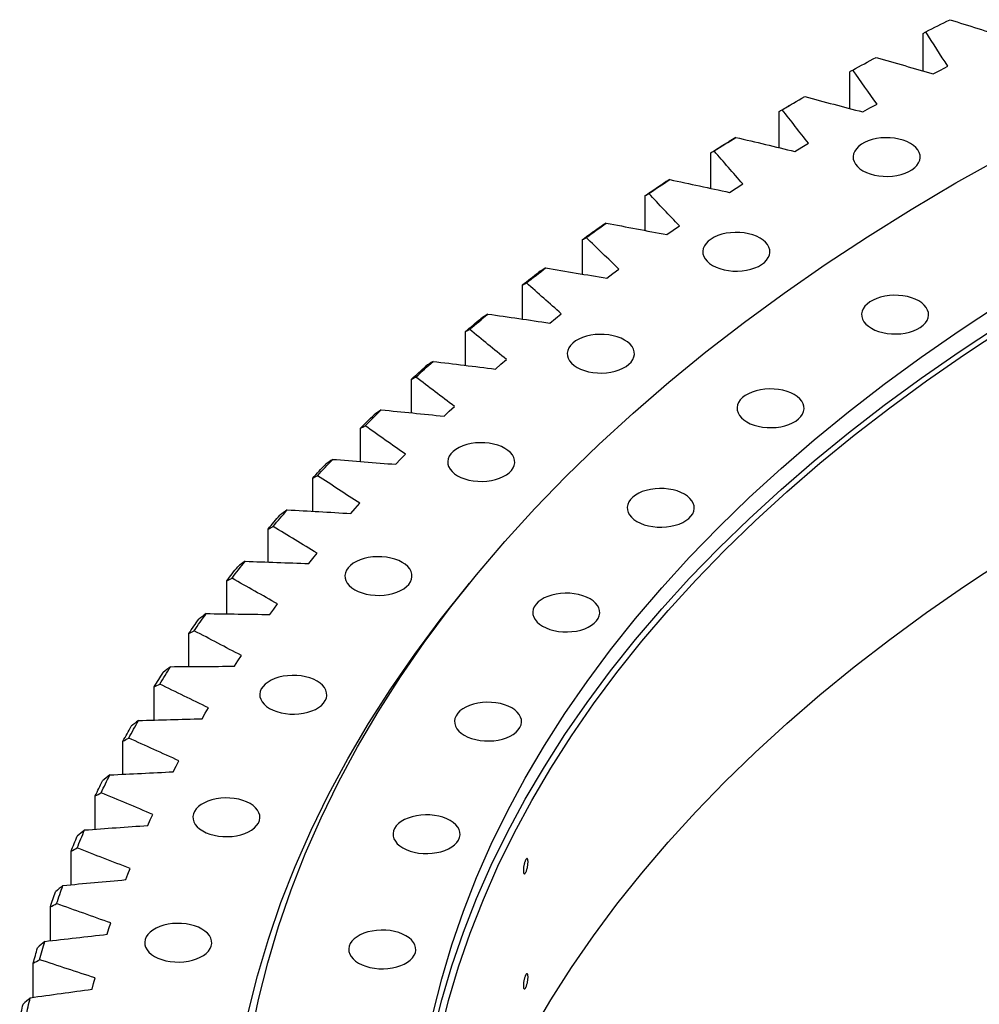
# Model space of a CAD drawing. Header units: millimetres. Extents: x 477 to 15409, y 37490 to 48782.
# Tile 17 of 25: x 8801 to 9359, y 43369 to 43941. Entities that reach past the tile are written whole.
import ezdxf

# ---------------------------------------------------------------- set-up
doc = ezdxf.new("R2010")
doc.units = ezdxf.units.MM
doc.header["$LTSCALE"] = 50

msp = doc.modelspace()

# ---------------------------------------------------------------- linework, layer by layer
at = {"lineweight": 25}
for p, q in [((9326.55, 43911.19), (9326.55, 43933.06)), ((9336.6, 43911.74), (9340.93, 43913.95)), ((9283.93, 43889.37), (9283.93, 43910.8)), ((9332.33, 43909.5), (9336.6, 43911.74)), ((9250.92, 43892.39), (9248.09, 43890.75)), ((9291.41, 43887.39), (9295.54, 43889.72)), ((9295.54, 43889.72), (9299.72, 43892.01)), ((9242.75, 43866.62), (9242.75, 43887.66)), ((9251.93, 43864.42), (9255.9, 43866.83)), ((9255.9, 43866.83), (9259.94, 43869.22)), ((9203.07, 43842.97), (9203.07, 43863.65)), ((9217.75, 43843.13), (9221.63, 43845.59)), ((9164.95, 43818.45), (9164.95, 43838.83)), ((9213.93, 43840.63), (9217.75, 43843.13)), ((9181.13, 43818.63), (9184.85, 43821.18)), ((9177.47, 43816.05), (9181.13, 43818.63)), ((9128.43, 43793.1), (9128.43, 43813.21)), ((9142.6, 43790.72), (9146.09, 43793.37)), ((9146.09, 43793.37), (9149.65, 43795.99)), ((9093.57, 43766.95), (9093.57, 43786.83)), ((9112.69, 43767.38), (9116.07, 43770.08)), ((9109.37, 43764.66), (9112.69, 43767.38)), ((9060.41, 43740.05), (9060.41, 43759.73)), ((9077.82, 43737.91), (9080.96, 43740.71)), ((9080.96, 43740.71), (9084.17, 43743.47)), ((9028.99, 43712.43), (9028.99, 43731.95)), ((9047.99, 43710.52), (9050.95, 43713.37)), ((9050.95, 43713.37), (9053.98, 43716.21)), ((8999.37, 43684.13), (8999.37, 43703.52)), ((9019.92, 43682.51), (9022.7, 43685.42)), ((9022.7, 43685.42), (9025.55, 43688.32)), ((8971.57, 43655.19), (8971.57, 43674.48)), ((8993.66, 43653.92), (8996.25, 43656.89)), ((8996.25, 43656.89), (8998.91, 43659.85)), ((8945.64, 43625.64), (8945.64, 43644.87)), ((8969.23, 43624.79), (8971.63, 43627.82)), ((8971.63, 43627.82), (8974.11, 43630.83)), ((8921.62, 43595.54), (8921.62, 43614.74)), ((8946.67, 43595.17), (8948.88, 43598.25)), ((8948.88, 43598.25), (8951.16, 43601.31)), ((8899.52, 43564.91), (8899.52, 43584.11)), ((8928.02, 43568.21), (8930.11, 43571.32)), ((8926.01, 43565.09), (8928.02, 43568.21)), ((8879.39, 43533.81), (8879.39, 43553.03)), ((8909.09, 43537.75), (8910.98, 43540.9)), ((8907.28, 43534.59), (8909.09, 43537.75)), ((8861.25, 43502.27), (8861.25, 43521.55)), ((8890.51, 43503.72), (8892.12, 43506.91)), ((8892.12, 43506.91), (8893.8, 43510.1)), ((8845.13, 43470.34), (8845.13, 43489.7)), ((8877.11, 43475.74), (8878.59, 43478.96)), ((8875.71, 43472.5), (8877.11, 43475.74)), ((8831.05, 43438.06), (8831.05, 43457.54)), ((8862.9, 43441), (8864.1, 43444.26)), ((8864.1, 43444.26), (8865.37, 43447.51)), ((8819.02, 43405.46), (8819.02, 43425.1)), ((8853.1, 43412.53), (8854.17, 43415.8)), ((8852.11, 43409.25), (8853.1, 43412.53)), ((8809.06, 43372.6), (8809.06, 43392.42)), ((8843.35, 43377.29), (8844.13, 43380.59)), ((8844.13, 43380.59), (8844.99, 43383.88))]:
    msp.add_line(p, q, dxfattribs=at)
at = {"lineweight": 25, "flags": 128}
for points in [[(9328.03, 43934), (9329.79, 43934.89), (9331.55, 43935.77), (9333.31, 43936.65), (9335.08, 43937.53), (9336.84, 43938.41), (9338.61, 43939.29), (9340.38, 43940.16), (9342.16, 43941.04)], [(9285.56, 43911.78), (9287.26, 43912.7), (9288.96, 43913.62), (9290.66, 43914.54), (9292.37, 43915.46), (9294.08, 43916.37), (9295.79, 43917.29), (9297.51, 43918.2), (9299.22, 43919.11)], [(9244.52, 43888.67), (9246.16, 43889.63), (9247.8, 43890.58), (9249.45, 43891.54), (9251.1, 43892.49), (9252.75, 43893.44), (9254.4, 43894.39), (9256.06, 43895.34), (9257.71, 43896.29)], [(9242.75, 43887.66), (9244.13, 43888.46), (9245.51, 43889.26), (9246.89, 43890.06), (9248.09, 43890.75)], [(9204.99, 43864.71), (9206.56, 43865.7), (9208.14, 43866.69), (9209.73, 43867.68), (9211.31, 43868.66), (9212.9, 43869.65), (9214.49, 43870.63), (9216.09, 43871.62), (9217.68, 43872.6)], [(9291.54, 43853.22), (9293.55, 43852.21), (9295.78, 43851.37), (9298.18, 43850.71), (9300.72, 43850.24), (9303.34, 43849.98), (9306, 43849.93), (9308.65, 43850.09), (9311.23, 43850.45), (9313.71, 43851.02), (9316.03, 43851.77), (9318.15, 43852.7), (9320.03, 43853.78), (9321.64, 43855.01), (9322.94, 43856.35), (9323.92, 43857.78), (9324.55, 43859.27), (9324.82, 43860.8), (9324.73, 43862.33), (9324.28, 43863.85), (9323.47, 43865.31), (9322.33, 43866.7), (9320.87, 43867.98), (9319.12, 43869.14), (9317.11, 43870.15), (9314.89, 43870.99), (9312.49, 43871.65), (9309.95, 43872.12), (9307.33, 43872.38), (9304.67, 43872.43), (9302.02, 43872.27), (9299.43, 43871.91), (9296.96, 43871.35), (9294.64, 43870.59), (9292.52, 43869.67), (9290.63, 43868.58), (9289.03, 43867.36), (9287.72, 43866.02), (9286.75, 43864.59), (9286.12, 43863.09), (9285.84, 43861.57), (9285.93, 43860.03), (9286.39, 43858.52), (9287.19, 43857.05), (9288.33, 43855.66), (9289.79, 43854.38), (9291.54, 43853.22)], [(9203.07, 43863.65), (9204.4, 43864.48), (9205.73, 43865.31), (9207.05, 43866.14), (9208.38, 43866.97), (9209.72, 43867.8), (9211.05, 43868.62), (9212.39, 43869.45), (9213.72, 43870.27)], [(8935.64, 43349.86), (8940.03, 43371.26), (8945.39, 43392.6), (8951.71, 43413.85), (8959, 43434.99), (8967.24, 43456.02), (8976.43, 43476.91), (8986.57, 43497.66), (8997.64, 43518.25), (9009.65, 43538.67), (9022.57, 43558.89), (9036.41, 43578.92), (9051.15, 43598.72), (9066.79, 43618.3), (9083.3, 43637.64), (9100.69, 43656.72), (9118.94, 43675.53), (9138.03, 43694.05), (9157.96, 43712.29), (9178.71, 43730.21), (9200.26, 43747.82), (9222.61, 43765.09), (9245.73, 43782.02), (9269.61, 43798.6), (9294.23, 43814.81), (9319.58, 43830.64), (9345.64, 43846.08), (9372.39, 43861.12)], [(9164.95, 43838.83), (9166.22, 43839.68), (9167.49, 43840.54), (9168.77, 43841.4), (9170.05, 43842.25), (9171.32, 43843.11), (9172.6, 43843.96), (9173.89, 43844.81), (9175.17, 43845.67)], [(9167, 43839.92), (9168.52, 43840.95), (9170.03, 43841.97), (9171.55, 43842.99), (9173.07, 43844.01), (9174.6, 43845.03), (9176.13, 43846.05), (9177.66, 43847.06), (9179.19, 43848.08)], [(9130.62, 43814.35), (9132.07, 43815.4), (9133.52, 43816.46), (9134.97, 43817.51), (9136.43, 43818.56), (9137.89, 43819.61), (9139.35, 43820.66), (9140.81, 43821.71), (9142.28, 43822.76)], [(9128.43, 43813.21), (9129.65, 43814.09), (9130.87, 43814.98), (9132.09, 43815.86), (9133.31, 43816.74), (9134.53, 43817.62), (9135.76, 43818.5), (9136.98, 43819.38), (9138.21, 43820.26)], [(9204.11, 43798.14), (9206.12, 43797.13), (9208.34, 43796.29), (9210.74, 43795.63), (9213.28, 43795.16), (9215.9, 43794.9), (9218.56, 43794.85), (9221.21, 43795), (9223.8, 43795.37), (9226.27, 43795.93), (9228.59, 43796.68), (9230.71, 43797.61), (9232.6, 43798.7), (9234.2, 43799.92), (9235.51, 43801.26), (9236.48, 43802.69), (9237.11, 43804.19), (9237.39, 43805.71), (9237.3, 43807.25), (9236.84, 43808.76), (9236.04, 43810.23), (9234.9, 43811.62), (9233.44, 43812.9), (9231.69, 43814.06), (9229.68, 43815.07), (9227.46, 43815.91), (9225.05, 43816.57), (9222.52, 43817.03), (9219.89, 43817.3), (9217.23, 43817.35), (9214.59, 43817.19), (9212, 43816.83), (9209.52, 43816.26), (9207.2, 43815.51), (9205.08, 43814.58), (9203.2, 43813.5), (9201.59, 43812.27), (9200.29, 43810.93), (9199.31, 43809.5), (9198.68, 43808.01), (9198.41, 43806.48), (9198.5, 43804.95), (9198.95, 43803.43), (9199.76, 43801.97), (9200.9, 43800.58), (9202.36, 43799.3), (9204.11, 43798.14)], [(9093.57, 43786.83), (9094.73, 43787.74), (9095.89, 43788.65), (9097.05, 43789.56), (9098.22, 43790.47), (9099.38, 43791.37), (9100.55, 43792.28), (9101.72, 43793.18), (9102.89, 43794.08)], [(9095.89, 43788.02), (9097.27, 43789.11), (9098.65, 43790.19), (9100.04, 43791.27), (9101.43, 43792.36), (9102.82, 43793.44), (9104.21, 43794.51), (9105.61, 43795.59), (9107.01, 43796.67)], [(9296.42, 43761.59), (9298.42, 43760.58), (9300.65, 43759.74), (9303.05, 43759.08), (9305.59, 43758.61), (9308.21, 43758.35), (9310.87, 43758.3), (9313.52, 43758.46), (9316.11, 43758.82), (9318.58, 43759.38), (9320.9, 43760.14), (9323.02, 43761.06), (9324.9, 43762.15), (9326.51, 43763.37), (9327.82, 43764.71), (9328.79, 43766.14), (9329.42, 43767.64), (9329.7, 43769.16), (9329.6, 43770.7), (9329.15, 43772.21), (9328.35, 43773.68), (9327.2, 43775.07), (9325.74, 43776.35), (9324, 43777.51), (9321.99, 43778.52), (9319.76, 43779.36), (9317.36, 43780.02), (9314.82, 43780.49), (9312.2, 43780.75), (9309.54, 43780.8), (9306.89, 43780.64), (9304.31, 43780.28), (9301.83, 43779.71), (9299.51, 43778.96), (9297.39, 43778.03), (9295.51, 43776.95), (9293.9, 43775.72), (9292.6, 43774.38), (9291.62, 43772.95), (9290.99, 43771.46), (9290.72, 43769.93), (9290.81, 43768.4), (9291.26, 43766.88), (9292.07, 43765.42), (9293.21, 43764.03), (9294.67, 43762.75), (9296.42, 43761.59)], [(9041.65, 43363.54), (9046.63, 43383.34), (9052.5, 43403.06), (9059.26, 43422.69), (9066.91, 43442.2), (9075.44, 43461.6), (9084.85, 43480.86), (9095.13, 43499.97), (9106.27, 43518.91), (9118.26, 43537.69), (9131.11, 43556.27), (9144.79, 43574.66), (9159.3, 43592.83), (9174.63, 43610.77), (9190.77, 43628.48), (9207.71, 43645.94), (9225.43, 43663.14), (9243.93, 43680.06), (9263.18, 43696.7), (9283.19, 43713.04), (9303.93, 43729.07), (9325.38, 43744.78), (9347.55, 43760.17), (9370.4, 43775.21)], [(9062.86, 43760.97), (9064.17, 43762.09), (9065.48, 43763.2), (9066.8, 43764.31), (9068.12, 43765.42), (9069.44, 43766.53), (9070.76, 43767.64), (9072.09, 43768.75), (9073.42, 43769.85)], [(9060.41, 43759.73), (9061.51, 43760.67), (9062.61, 43761.6), (9063.71, 43762.53), (9064.82, 43763.46), (9065.93, 43764.39), (9067.04, 43765.32), (9068.15, 43766.25), (9069.26, 43767.18)], [(9041.65, 43351.29), (9046.63, 43371.1), (9052.5, 43390.82), (9059.26, 43410.44), (9066.91, 43429.96), (9075.44, 43449.35), (9084.85, 43468.61), (9095.13, 43487.72), (9106.27, 43506.67), (9118.26, 43525.44), (9131.11, 43544.02), (9144.79, 43562.41), (9159.3, 43580.58), (9174.63, 43598.53), (9190.77, 43616.23), (9207.71, 43633.69), (9225.43, 43650.89), (9243.93, 43667.81), (9263.18, 43684.45), (9283.19, 43700.79), (9303.93, 43716.82), (9325.38, 43732.54), (9347.55, 43747.92), (9370.4, 43762.96)], [(9045.62, 43350.99), (9050.58, 43370.73), (9056.43, 43390.39), (9063.17, 43409.96), (9070.8, 43429.42), (9079.3, 43448.75), (9088.68, 43467.95), (9098.93, 43487), (9110.04, 43505.9), (9122, 43524.61), (9134.8, 43543.14), (9148.45, 43561.47), (9162.91, 43579.59), (9178.2, 43597.48), (9194.29, 43615.13), (9211.17, 43632.54), (9228.84, 43649.68), (9247.28, 43666.55), (9266.48, 43683.14), (9286.42, 43699.43), (9307.1, 43715.42), (9328.49, 43731.08), (9350.59, 43746.42), (9373.37, 43761.42)], [(9125.32, 43738.86), (9127.33, 43737.86), (9129.56, 43737.01), (9131.96, 43736.35), (9134.5, 43735.89), (9137.12, 43735.63), (9139.78, 43735.57), (9142.43, 43735.73), (9145.01, 43736.1), (9147.49, 43736.66), (9149.81, 43737.41), (9151.93, 43738.34), (9153.81, 43739.43), (9155.42, 43740.65), (9156.72, 43741.99), (9157.7, 43743.42), (9158.33, 43744.91), (9158.6, 43746.44), (9158.51, 43747.98), (9158.06, 43749.49), (9157.25, 43750.95), (9156.11, 43752.34), (9154.65, 43753.63), (9152.9, 43754.78), (9150.9, 43755.79), (9148.67, 43756.64), (9146.27, 43757.3), (9143.73, 43757.76), (9141.11, 43758.02), (9138.45, 43758.08), (9135.8, 43757.92), (9133.21, 43757.55), (9130.74, 43756.99), (9128.42, 43756.24), (9126.3, 43755.31), (9124.42, 43754.22), (9122.81, 43753), (9121.5, 43751.66), (9120.53, 43750.23), (9119.9, 43748.74), (9119.62, 43747.21), (9119.72, 43745.67), (9120.17, 43744.16), (9120.97, 43742.7), (9122.12, 43741.31), (9123.58, 43740.02), (9125.32, 43738.86)], [(9031.57, 43733.25), (9032.81, 43734.39), (9034.05, 43735.53), (9035.3, 43736.66), (9036.54, 43737.8), (9037.79, 43738.94), (9039.05, 43740.07), (9040.3, 43741.21), (9041.56, 43742.34)], [(9028.99, 43731.95), (9030.03, 43732.91), (9031.08, 43733.86), (9032.12, 43734.82), (9033.17, 43735.77), (9034.21, 43736.73), (9035.26, 43737.68), (9036.32, 43738.63), (9037.37, 43739.58)], [(9224.03, 43707.13), (9226.04, 43706.12), (9228.26, 43705.28), (9230.67, 43704.62), (9233.2, 43704.15), (9235.83, 43703.89), (9238.49, 43703.84), (9241.13, 43704), (9243.72, 43704.36), (9246.2, 43704.92), (9248.52, 43705.68), (9250.64, 43706.61), (9252.52, 43707.69), (9254.13, 43708.92), (9255.43, 43710.26), (9256.41, 43711.69), (9257.04, 43713.18), (9257.31, 43714.71), (9257.22, 43716.24), (9256.77, 43717.76), (9255.96, 43719.22), (9254.82, 43720.61), (9253.36, 43721.89), (9251.61, 43723.05), (9249.6, 43724.06), (9247.38, 43724.9), (9244.97, 43725.56), (9242.44, 43726.03), (9239.82, 43726.29), (9237.16, 43726.34), (9234.51, 43726.18), (9231.92, 43725.82), (9229.45, 43725.26), (9227.13, 43724.5), (9225.01, 43723.58), (9223.12, 43722.49), (9221.52, 43721.26), (9220.21, 43719.93), (9219.23, 43718.5), (9218.6, 43717), (9218.33, 43715.47), (9218.42, 43713.94), (9218.88, 43712.43), (9219.68, 43710.96), (9220.82, 43709.57), (9222.28, 43708.29), (9224.03, 43707.13)], [(9002.07, 43704.87), (9003.24, 43706.04), (9004.41, 43707.2), (9005.58, 43708.37), (9006.75, 43709.53), (9007.93, 43710.69), (9009.11, 43711.85), (9010.29, 43713.01), (9011.47, 43714.17)], [(8999.37, 43703.52), (9000.35, 43704.5), (9001.33, 43705.48), (9002.31, 43706.45), (9003.29, 43707.43), (9004.28, 43708.4), (9005.27, 43709.38), (9006.26, 43710.35), (9007.25, 43711.32)], [(9055.79, 43675.85), (9057.79, 43674.84), (9060.02, 43674), (9062.42, 43673.34), (9064.96, 43672.88), (9067.58, 43672.62), (9070.24, 43672.56), (9072.89, 43672.72), (9075.48, 43673.08), (9077.95, 43673.65), (9080.27, 43674.4), (9082.39, 43675.33), (9084.27, 43676.42), (9085.88, 43677.64), (9087.19, 43678.98), (9088.16, 43680.41), (9088.79, 43681.9), (9089.07, 43683.43), (9088.97, 43684.96), (9088.52, 43686.48), (9087.72, 43687.94), (9086.57, 43689.33), (9085.11, 43690.62), (9083.37, 43691.77), (9081.36, 43692.78), (9079.13, 43693.63), (9076.73, 43694.29), (9074.19, 43694.75), (9071.57, 43695.01), (9068.91, 43695.06), (9066.26, 43694.91), (9063.68, 43694.54), (9061.2, 43693.98), (9058.88, 43693.23), (9056.76, 43692.3), (9054.88, 43691.21), (9053.27, 43689.99), (9051.97, 43688.65), (9050.99, 43687.22), (9050.36, 43685.73), (9050.09, 43684.2), (9050.18, 43682.66), (9050.63, 43681.15), (9051.44, 43679.68), (9052.58, 43678.3), (9054.04, 43677.01), (9055.79, 43675.85)], [(8974.4, 43675.89), (8975.49, 43677.08), (8976.58, 43678.27), (8977.68, 43679.46), (8978.77, 43680.65), (8979.88, 43681.83), (8980.98, 43683.02), (8982.09, 43684.2), (8983.2, 43685.39)], [(8971.57, 43674.48), (8972.49, 43675.48), (8973.41, 43676.48), (8974.33, 43677.47), (8975.25, 43678.47), (8976.17, 43679.46), (8977.1, 43680.46), (8978.03, 43681.45), (8978.96, 43682.45)], [(9160.14, 43649.24), (9162.15, 43648.23), (9164.38, 43647.39), (9166.78, 43646.73), (9169.32, 43646.26), (9171.94, 43646), (9174.6, 43645.95), (9177.25, 43646.1), (9179.83, 43646.47), (9182.31, 43647.03), (9184.63, 43647.78), (9186.75, 43648.71), (9188.63, 43649.8), (9190.24, 43651.02), (9191.54, 43652.36), (9192.52, 43653.79), (9193.15, 43655.28), (9193.42, 43656.81), (9193.33, 43658.35), (9192.88, 43659.86), (9192.07, 43661.33), (9190.93, 43662.71), (9189.47, 43664), (9187.72, 43665.16), (9185.72, 43666.17), (9183.49, 43667.01), (9181.09, 43667.67), (9178.55, 43668.13), (9175.93, 43668.4), (9173.27, 43668.45), (9170.62, 43668.29), (9168.03, 43667.93), (9165.56, 43667.36), (9163.24, 43666.61), (9161.12, 43665.68), (9159.24, 43664.6), (9157.63, 43663.37), (9156.32, 43662.03), (9155.35, 43660.6), (9154.72, 43659.11), (9154.44, 43657.58), (9154.53, 43656.05), (9154.99, 43654.53), (9155.79, 43653.07), (9156.94, 43651.68), (9158.39, 43650.4), (9160.14, 43649.24)], [(8948.58, 43646.34), (8949.6, 43647.56), (8950.61, 43648.77), (8951.63, 43649.98), (8952.66, 43651.19), (8953.68, 43652.4), (8954.71, 43653.6), (8955.74, 43654.81), (8956.78, 43656.02)], [(8945.64, 43644.87), (8946.5, 43645.89), (8947.35, 43646.91), (8948.2, 43647.92), (8949.06, 43648.94), (8949.92, 43649.95), (8950.78, 43650.96), (8951.65, 43651.98), (8952.52, 43652.99)], [(8924.67, 43616.27), (8925.6, 43617.5), (8926.54, 43618.73), (8927.48, 43619.97), (8928.43, 43621.2), (8929.38, 43622.43), (8930.33, 43623.65), (8931.28, 43624.88), (8932.24, 43626.11)], [(8996.03, 43609.58), (8998.04, 43608.57), (9000.26, 43607.73), (9002.66, 43607.07), (9005.2, 43606.61), (9007.82, 43606.35), (9010.48, 43606.29), (9013.13, 43606.45), (9015.72, 43606.81), (9018.19, 43607.38), (9020.51, 43608.13), (9022.63, 43609.06), (9024.52, 43610.15), (9026.12, 43611.37), (9027.43, 43612.71), (9028.4, 43614.14), (9029.03, 43615.63), (9029.31, 43617.16), (9029.22, 43618.69), (9028.76, 43620.21), (9027.96, 43621.67), (9026.82, 43623.06), (9025.36, 43624.35), (9023.61, 43625.5), (9021.6, 43626.51), (9019.37, 43627.36), (9016.97, 43628.02), (9014.43, 43628.48), (9011.81, 43628.74), (9009.15, 43628.79), (9006.5, 43628.64), (9003.92, 43628.27), (9001.44, 43627.71), (8999.12, 43626.96), (8997, 43626.03), (8995.12, 43624.94), (8993.51, 43623.72), (8992.21, 43622.38), (8991.23, 43620.95), (8990.6, 43619.46), (8990.33, 43617.93), (8990.42, 43616.39), (8990.87, 43614.88), (8991.68, 43613.41), (8992.82, 43612.03), (8994.28, 43610.74), (8996.03, 43609.58)], [(9098.93, 43352.28), (9110.04, 43371.17), (9122, 43389.88), (9134.8, 43408.41), (9148.45, 43426.74), (9162.91, 43444.86), (9178.2, 43462.75), (9194.29, 43480.4), (9211.17, 43497.81), (9228.84, 43514.95), (9247.28, 43531.82), (9266.48, 43548.41), (9286.42, 43564.7), (9307.1, 43580.69), (9328.49, 43596.35), (9350.59, 43611.69), (9373.37, 43626.69)], [(8921.62, 43614.74), (8922.4, 43615.77), (8923.19, 43616.8), (8923.98, 43617.83), (8924.77, 43618.87), (8925.57, 43619.9), (8926.37, 43620.93), (8927.17, 43621.96), (8927.97, 43622.99)], [(8934.08, 43363.63), (8939.46, 43385.06), (8945.81, 43406.39), (8953.13, 43427.63), (8961.41, 43448.74), (8970.64, 43469.73), (8980.82, 43490.56), (8991.94, 43511.24), (9003.99, 43531.74), (9016.97, 43552.05), (9030.87, 43572.16), (9045.67, 43592.05), (9061.37, 43611.71), (9062.71, 43613.33)], [(9105.24, 43588.35), (9107.25, 43587.34), (9109.47, 43586.5), (9111.87, 43585.84), (9114.41, 43585.37), (9117.03, 43585.11), (9119.69, 43585.06), (9122.34, 43585.22), (9124.93, 43585.58), (9127.4, 43586.14), (9129.72, 43586.9), (9131.84, 43587.83), (9133.73, 43588.91), (9135.33, 43590.14), (9136.64, 43591.48), (9137.61, 43592.9), (9138.24, 43594.4), (9138.52, 43595.93), (9138.43, 43597.46), (9137.97, 43598.98), (9137.17, 43600.44), (9136.03, 43601.83), (9134.57, 43603.11), (9132.82, 43604.27), (9130.81, 43605.28), (9128.58, 43606.12), (9126.18, 43606.78), (9123.64, 43607.25), (9121.02, 43607.51), (9118.36, 43607.56), (9115.71, 43607.4), (9113.13, 43607.04), (9110.65, 43606.48), (9108.33, 43605.72), (9106.21, 43604.79), (9104.33, 43603.71), (9102.72, 43602.48), (9101.42, 43601.14), (9100.44, 43599.72), (9099.81, 43598.22), (9099.54, 43596.69), (9099.63, 43595.16), (9100.08, 43593.64), (9100.89, 43592.18), (9102.03, 43590.79), (9103.49, 43589.51), (9105.24, 43588.35)], [(8899.52, 43584.11), (8900.24, 43585.16), (8900.96, 43586.21), (8901.69, 43587.25), (8902.42, 43588.3), (8903.14, 43589.35), (8903.87, 43590.4), (8904.61, 43591.44), (8905.34, 43592.49)], [(8902.68, 43585.71), (8903.54, 43586.96), (8904.4, 43588.21), (8905.26, 43589.46), (8906.13, 43590.71), (8907, 43591.96), (8907.87, 43593.21), (8908.75, 43594.46), (8909.62, 43595.7)], [(8882.66, 43554.7), (8883.43, 43555.97), (8884.21, 43557.24), (8885, 43558.5), (8885.78, 43559.77), (8886.57, 43561.04), (8887.36, 43562.3), (8888.16, 43563.57), (8888.96, 43564.84)], [(8879.39, 43553.03), (8880.05, 43554.1), (8880.7, 43555.16), (8881.36, 43556.22), (8882.02, 43557.29), (8882.68, 43558.35), (8883.34, 43559.41), (8884.01, 43560.47), (8884.68, 43561.53)], [(8946.5, 43540.56), (8948.51, 43539.55), (8950.73, 43538.71), (8953.14, 43538.05), (8955.67, 43537.58), (8958.3, 43537.32), (8960.96, 43537.27), (8963.6, 43537.43), (8966.19, 43537.79), (8968.67, 43538.35), (8970.99, 43539.11), (8973.11, 43540.03), (8974.99, 43541.12), (8976.6, 43542.34), (8977.9, 43543.68), (8978.88, 43545.11), (8979.51, 43546.61), (8979.78, 43548.13), (8979.69, 43549.67), (8979.24, 43551.18), (8978.43, 43552.65), (8977.29, 43554.04), (8975.83, 43555.32), (8974.08, 43556.48), (8972.07, 43557.49), (8969.85, 43558.33), (8967.44, 43558.99), (8964.91, 43559.46), (8962.29, 43559.72), (8959.63, 43559.77), (8956.98, 43559.61), (8954.39, 43559.25), (8951.92, 43558.68), (8949.6, 43557.93), (8947.48, 43557), (8945.59, 43555.92), (8943.99, 43554.69), (8942.68, 43553.35), (8941.7, 43551.92), (8941.07, 43550.43), (8940.8, 43548.9), (8940.89, 43547.37), (8941.35, 43545.85), (8942.15, 43544.39), (8943.29, 43543), (8944.75, 43541.72), (8946.5, 43540.56)], [(9059.74, 43524.93), (9061.74, 43523.92), (9063.97, 43523.08), (9066.37, 43522.42), (9068.91, 43521.96), (9071.53, 43521.69), (9074.19, 43521.64), (9076.84, 43521.8), (9079.42, 43522.16), (9081.9, 43522.73), (9084.22, 43523.48), (9086.34, 43524.41), (9088.22, 43525.49), (9089.83, 43526.72), (9091.13, 43528.06), (9092.11, 43529.49), (9092.74, 43530.98), (9093.01, 43532.51), (9092.92, 43534.04), (9092.47, 43535.56), (9091.66, 43537.02), (9090.52, 43538.41), (9089.06, 43539.69), (9087.31, 43540.85), (9085.31, 43541.86), (9083.08, 43542.7), (9080.68, 43543.36), (9078.14, 43543.83), (9075.52, 43544.09), (9072.86, 43544.14), (9070.21, 43543.99), (9067.63, 43543.62), (9065.15, 43543.06), (9062.83, 43542.31), (9060.71, 43541.38), (9058.83, 43540.29), (9057.22, 43539.07), (9055.91, 43537.73), (9054.94, 43536.3), (9054.31, 43534.8), (9054.04, 43533.28), (9054.13, 43531.74), (9054.58, 43530.23), (9055.38, 43528.76), (9056.53, 43527.37), (9057.99, 43526.09), (9059.74, 43524.93)], [(8861.25, 43521.55), (8861.84, 43522.63), (8862.43, 43523.7), (8863.01, 43524.78), (8863.61, 43525.86), (8864.2, 43526.93), (8864.79, 43528.01), (8865.39, 43529.08), (8865.99, 43530.16)], [(8864.62, 43523.29), (8865.31, 43524.57), (8866.01, 43525.86), (8866.71, 43527.14), (8867.42, 43528.42), (8868.13, 43529.71), (8868.84, 43530.99), (8869.55, 43532.27), (8870.27, 43533.55)], [(8848.59, 43491.51), (8849.2, 43492.81), (8849.82, 43494.11), (8850.44, 43495.41), (8851.06, 43496.71), (8851.69, 43498), (8852.32, 43499.3), (8852.95, 43500.6), (8853.58, 43501.89)], [(8845.13, 43489.7), (8845.65, 43490.79), (8846.16, 43491.88), (8846.68, 43492.97), (8847.21, 43494.06), (8847.73, 43495.15), (8848.26, 43496.23), (8848.79, 43497.32), (8849.32, 43498.41)], [(8907.59, 43469.3), (8909.59, 43468.3), (8911.82, 43467.45), (8914.22, 43466.79), (8916.76, 43466.33), (8919.38, 43466.07), (8922.04, 43466.01), (8924.69, 43466.17), (8927.27, 43466.54), (8929.75, 43467.1), (8932.07, 43467.85), (8934.19, 43468.78), (8936.07, 43469.87), (8937.68, 43471.09), (8938.98, 43472.43), (8939.96, 43473.86), (8940.59, 43475.35), (8940.86, 43476.88), (8940.77, 43478.42), (8940.32, 43479.93), (8939.51, 43481.39), (8938.37, 43482.78), (8936.91, 43484.07), (8935.16, 43485.22), (8933.16, 43486.23), (8930.93, 43487.08), (8928.53, 43487.74), (8925.99, 43488.2), (8923.37, 43488.46), (8920.71, 43488.52), (8918.06, 43488.36), (8915.48, 43487.99), (8913, 43487.43), (8910.68, 43486.68), (8908.56, 43485.75), (8906.68, 43484.66), (8905.07, 43483.44), (8903.76, 43482.1), (8902.79, 43480.67), (8902.16, 43479.18), (8901.89, 43477.65), (8901.98, 43476.11), (8902.43, 43474.6), (8903.23, 43473.14), (8904.38, 43471.75), (8905.84, 43470.46), (8907.59, 43469.3)], [(9023.98, 43459.47), (9025.99, 43458.46), (9028.21, 43457.61), (9030.61, 43456.95), (9033.15, 43456.49), (9035.77, 43456.23), (9038.43, 43456.18), (9041.08, 43456.33), (9043.67, 43456.7), (9046.14, 43457.26), (9048.46, 43458.01), (9050.58, 43458.94), (9052.47, 43460.03), (9054.07, 43461.25), (9055.38, 43462.59), (9056.35, 43464.02), (9056.98, 43465.51), (9057.26, 43467.04), (9057.17, 43468.58), (9056.71, 43470.09), (9055.91, 43471.56), (9054.77, 43472.94), (9053.31, 43474.23), (9051.56, 43475.39), (9049.55, 43476.4), (9047.33, 43477.24), (9044.92, 43477.9), (9042.39, 43478.36), (9039.76, 43478.62), (9037.1, 43478.68), (9034.46, 43478.52), (9031.87, 43478.16), (9029.39, 43477.59), (9027.07, 43476.84), (9024.95, 43475.91), (9023.07, 43474.82), (9021.46, 43473.6), (9020.16, 43472.26), (9019.18, 43470.83), (9018.55, 43469.34), (9018.28, 43467.81), (9018.37, 43466.27), (9018.82, 43464.76), (9019.63, 43463.3), (9020.77, 43461.91), (9022.23, 43460.62), (9023.98, 43459.47)], [(8831.05, 43457.54), (8831.49, 43458.64), (8831.94, 43459.74), (8832.39, 43460.84), (8832.84, 43461.93), (8833.3, 43463.03), (8833.76, 43464.13), (8834.22, 43465.23), (8834.68, 43466.32)], [(8834.6, 43459.42), (8835.12, 43460.73), (8835.66, 43462.04), (8836.19, 43463.35), (8836.73, 43464.66), (8837.28, 43465.97), (8837.82, 43467.28), (8838.37, 43468.59), (8838.93, 43469.9)], [(8822.65, 43427.06), (8823.1, 43428.38), (8823.55, 43429.7), (8824, 43431.02), (8824.45, 43432.34), (8824.91, 43433.66), (8825.38, 43434.98), (8825.84, 43436.3), (8826.31, 43437.62)], [(8819.02, 43425.1), (8819.39, 43426.2), (8819.77, 43427.31), (8820.15, 43428.42), (8820.53, 43429.53), (8820.92, 43430.63), (8821.3, 43431.74), (8821.69, 43432.85), (8822.09, 43433.95)], [(8879.57, 43396.36), (8881.58, 43395.35), (8883.81, 43394.51), (8886.21, 43393.85), (8888.75, 43393.39), (8891.37, 43393.13), (8894.03, 43393.07), (8896.68, 43393.23), (8899.26, 43393.59), (8901.74, 43394.16), (8904.06, 43394.91), (8906.18, 43395.84), (8908.06, 43396.93), (8909.67, 43398.15), (8910.97, 43399.49), (8911.95, 43400.92), (8912.58, 43402.41), (8912.85, 43403.94), (8912.76, 43405.48), (8912.31, 43406.99), (8911.5, 43408.45), (8910.36, 43409.84), (8908.9, 43411.13), (8907.15, 43412.28), (8905.15, 43413.29), (8902.92, 43414.14), (8900.52, 43414.8), (8897.98, 43415.26), (8895.36, 43415.52), (8892.7, 43415.57), (8890.05, 43415.42), (8887.46, 43415.05), (8884.99, 43414.49), (8882.67, 43413.74), (8880.55, 43412.81), (8878.67, 43411.72), (8877.06, 43410.5), (8875.75, 43409.16), (8874.78, 43407.73), (8874.15, 43406.24), (8873.87, 43404.71), (8873.97, 43403.17), (8874.42, 43401.66), (8875.22, 43400.19), (8876.37, 43398.81), (8877.83, 43397.52), (8879.57, 43396.36)], [(8998.24, 43392.45), (9000.25, 43391.44), (9002.48, 43390.6), (9004.88, 43389.94), (9007.42, 43389.47), (9010.04, 43389.21), (9012.7, 43389.16), (9015.35, 43389.32), (9017.93, 43389.68), (9020.41, 43390.24), (9022.73, 43391), (9024.85, 43391.93), (9026.73, 43393.01), (9028.34, 43394.24), (9029.64, 43395.58), (9030.62, 43397), (9031.25, 43398.5), (9031.52, 43400.03), (9031.43, 43401.56), (9030.98, 43403.08), (9030.17, 43404.54), (9029.03, 43405.93), (9027.57, 43407.21), (9025.82, 43408.37), (9023.81, 43409.38), (9021.59, 43410.22), (9019.19, 43410.88), (9016.65, 43411.35), (9014.03, 43411.61), (9011.37, 43411.66), (9008.72, 43411.5), (9006.13, 43411.14), (9003.66, 43410.58), (9001.34, 43409.82), (8999.22, 43408.89), (8997.33, 43407.81), (8995.73, 43406.58), (8994.42, 43405.24), (8993.45, 43403.82), (8992.82, 43402.32), (8992.54, 43400.79), (8992.63, 43399.26), (8993.09, 43397.74), (8993.89, 43396.28), (8995.03, 43394.89), (8996.49, 43393.61), (8998.24, 43392.45)], [(8812.78, 43394.46), (8813.14, 43395.79), (8813.5, 43397.12), (8813.87, 43398.45), (8814.24, 43399.78), (8814.62, 43401.1), (8814.99, 43402.43), (8815.38, 43403.76), (8815.76, 43405.09)], [(8809.06, 43392.42), (8809.36, 43393.54), (8809.67, 43394.65), (8809.98, 43395.77), (8810.29, 43396.88), (8810.61, 43397.99), (8810.92, 43399.11), (8811.24, 43400.22), (8811.56, 43401.34)], [(8801.19, 43359.56), (8801.42, 43360.68), (8801.66, 43361.8), (8801.9, 43362.92), (8802.14, 43364.04), (8802.38, 43365.16), (8802.63, 43366.28), (8802.87, 43367.4), (8803.12, 43368.52)], [(8804.98, 43361.67), (8805.26, 43363.01), (8805.54, 43364.35), (8805.82, 43365.68), (8806.11, 43367.02), (8806.4, 43368.35), (8806.69, 43369.69), (8806.99, 43371.02), (8807.29, 43372.36)]]:
    msp.add_lwpolyline(points, dxfattribs=at)
at = {"lineweight": 25}
for points in [[(9342.16, 43941.04), (9353.01, 43937.62), (9363.83, 43934.18), (9374.63, 43930.73)], [(9326.55, 43933.06), (9327.04, 43933.37), (9327.54, 43933.69), (9328.03, 43934)], [(9340.93, 43913.95), (9336.61, 43920.62), (9332.31, 43927.3), (9328.03, 43934)], [(9299.22, 43919.11), (9310.28, 43915.92), (9321.32, 43912.72), (9332.33, 43909.5)], [(9283.93, 43910.8), (9284.47, 43911.13), (9285.01, 43911.45), (9285.56, 43911.78)], [(9299.72, 43892.01), (9294.98, 43898.59), (9290.25, 43905.18), (9285.56, 43911.78)], [(9257.71, 43896.29), (9268.97, 43893.33), (9280.2, 43890.37), (9291.41, 43887.39)], [(9242.75, 43887.66), (9243.34, 43887.99), (9243.93, 43888.33), (9244.52, 43888.67)], [(9259.94, 43869.22), (9254.78, 43875.69), (9249.64, 43882.17), (9244.52, 43888.67)], [(9217.68, 43872.6), (9216.36, 43871.82), (9215.04, 43871.05), (9213.72, 43870.27)], [(9217.68, 43872.6), (9229.12, 43869.89), (9240.53, 43867.16), (9251.93, 43864.42)], [(9203.07, 43863.65), (9203.71, 43864.01), (9204.35, 43864.36), (9204.99, 43864.71)], [(9221.63, 43845.59), (9216.06, 43851.95), (9210.51, 43858.32), (9204.99, 43864.71)], [(9179.19, 43848.08), (9177.85, 43847.27), (9176.51, 43846.47), (9175.17, 43845.67)], [(9179.19, 43848.08), (9190.79, 43845.61), (9202.37, 43843.13), (9213.93, 43840.63)], [(9164.95, 43838.83), (9165.63, 43839.19), (9166.32, 43839.56), (9167, 43839.92)], [(9184.85, 43821.18), (9178.88, 43827.41), (9172.93, 43833.66), (9167, 43839.92)], [(9142.28, 43822.76), (9140.92, 43821.92), (9139.57, 43821.09), (9138.21, 43820.26)], [(9142.28, 43822.76), (9154.03, 43820.54), (9165.76, 43818.3), (9177.47, 43816.05)], [(9128.43, 43813.21), (9129.16, 43813.59), (9129.89, 43813.97), (9130.62, 43814.35)], [(9149.65, 43795.99), (9143.29, 43802.1), (9136.94, 43808.22), (9130.62, 43814.35)], [(9107.01, 43796.67), (9105.64, 43795.81), (9104.27, 43794.95), (9102.89, 43794.08)], [(9107.01, 43796.67), (9118.89, 43794.7), (9130.76, 43792.72), (9142.6, 43790.72)], [(9093.57, 43786.83), (9094.34, 43787.23), (9095.12, 43787.62), (9095.89, 43788.02)], [(9116.07, 43770.08), (9109.33, 43776.05), (9102.6, 43782.03), (9095.89, 43788.02)], [(9073.42, 43769.85), (9072.04, 43768.96), (9070.65, 43768.07), (9069.26, 43767.18)], [(9073.42, 43769.85), (9085.42, 43768.14), (9097.4, 43766.4), (9109.37, 43764.66)], [(9060.41, 43759.73), (9061.23, 43760.15), (9062.04, 43760.56), (9062.86, 43760.97)], [(9084.17, 43743.47), (9077.05, 43749.29), (9069.95, 43755.13), (9062.86, 43760.97)], [(9041.56, 43742.34), (9040.16, 43741.42), (9038.77, 43740.5), (9037.37, 43739.58)], [(9041.56, 43742.34), (9053.66, 43740.88), (9065.75, 43739.4), (9077.82, 43737.91)], [(9028.99, 43731.95), (9029.85, 43732.38), (9030.71, 43732.81), (9031.57, 43733.25)], [(9053.98, 43716.21), (9046.5, 43721.87), (9039.03, 43727.55), (9031.57, 43733.25)], [(9011.47, 43714.17), (9010.07, 43713.22), (9008.66, 43712.27), (9007.25, 43711.32)], [(9011.47, 43714.17), (9023.66, 43712.97), (9035.83, 43711.75), (9047.99, 43710.52)], [(8999.37, 43703.52), (9000.27, 43703.97), (9001.17, 43704.42), (9002.07, 43704.87)], [(9025.55, 43688.32), (9017.71, 43693.82), (9009.88, 43699.34), (9002.07, 43704.87)], [(8983.2, 43685.39), (8981.79, 43684.41), (8980.37, 43683.43), (8978.96, 43682.45)], [(8983.2, 43685.39), (8995.46, 43684.44), (9007.7, 43683.48), (9019.92, 43682.51)], [(8971.57, 43674.48), (8972.51, 43674.95), (8973.46, 43675.42), (8974.4, 43675.89)], [(8998.91, 43659.85), (8990.73, 43665.18), (8982.55, 43670.53), (8974.4, 43675.89)], [(8956.78, 43656.02), (8955.36, 43655.01), (8953.94, 43654), (8952.52, 43652.99)], [(8956.78, 43656.02), (8969.08, 43655.34), (8981.38, 43654.64), (8993.66, 43653.92)], [(8945.64, 43644.87), (8946.62, 43645.36), (8947.6, 43645.85), (8948.58, 43646.34)], [(8974.11, 43630.83), (8965.58, 43635.99), (8957.08, 43641.16), (8948.58, 43646.34)], [(8932.24, 43626.11), (8930.82, 43625.07), (8929.39, 43624.03), (8927.97, 43622.99)], [(8932.24, 43626.11), (8944.58, 43625.69), (8956.91, 43625.25), (8969.23, 43624.79)], [(8921.62, 43614.74), (8922.63, 43615.25), (8923.65, 43615.76), (8924.67, 43616.27)], [(8951.16, 43601.31), (8942.32, 43606.28), (8933.49, 43611.26), (8924.67, 43616.27)], [(8909.62, 43595.7), (8908.2, 43594.63), (8906.77, 43593.56), (8905.34, 43592.49)], [(8909.62, 43595.7), (8921.99, 43595.54), (8934.33, 43595.37), (8946.67, 43595.17)], [(8899.52, 43584.11), (8900.58, 43584.64), (8901.63, 43585.17), (8902.68, 43585.71)], [(8930.11, 43571.32), (8920.96, 43576.1), (8911.81, 43580.89), (8902.68, 43585.71)], [(8888.96, 43564.84), (8887.53, 43563.73), (8886.1, 43562.63), (8884.68, 43561.53)], [(8888.96, 43564.84), (8901.32, 43564.94), (8913.67, 43565.02), (8926.01, 43565.09)], [(8879.39, 43553.03), (8880.48, 43553.59), (8881.57, 43554.14), (8882.66, 43554.7)], [(8910.98, 43540.9), (8901.53, 43545.48), (8892.09, 43550.08), (8882.66, 43554.7)], [(8870.27, 43533.55), (8882.62, 43533.91), (8894.96, 43534.26), (8907.28, 43534.59)], [(8870.27, 43533.55), (8868.84, 43532.42), (8867.42, 43531.29), (8865.99, 43530.16)], [(8861.25, 43521.55), (8862.38, 43522.13), (8863.5, 43522.71), (8864.62, 43523.29)], [(8893.8, 43510.1), (8884.06, 43514.48), (8874.34, 43518.87), (8864.62, 43523.29)], [(8853.58, 43501.89), (8852.16, 43500.73), (8850.74, 43499.57), (8849.32, 43498.41)], [(8853.58, 43501.89), (8865.9, 43502.52), (8878.21, 43503.12), (8890.51, 43503.72)], [(8845.13, 43489.7), (8846.28, 43490.31), (8847.44, 43490.91), (8848.59, 43491.51)], [(8878.59, 43478.96), (8868.58, 43483.12), (8858.58, 43487.31), (8848.59, 43491.51)], [(8838.93, 43469.9), (8851.19, 43470.78), (8863.45, 43471.65), (8875.71, 43472.5)], [(8838.93, 43469.9), (8837.51, 43468.71), (8836.09, 43467.52), (8834.68, 43466.32)], [(8831.05, 43457.54), (8832.23, 43458.17), (8833.41, 43458.79), (8834.6, 43459.42)], [(8865.37, 43447.51), (8855.11, 43451.46), (8844.85, 43455.43), (8834.6, 43459.42)], [(8826.31, 43437.62), (8824.9, 43436.4), (8823.49, 43435.17), (8822.09, 43433.95)], [(8826.31, 43437.62), (8838.52, 43438.76), (8850.71, 43439.89), (8862.9, 43441)], [(8819.02, 43425.1), (8820.23, 43425.75), (8821.44, 43426.4), (8822.65, 43427.06)], [(8854.17, 43415.8), (8843.66, 43419.54), (8833.15, 43423.29), (8822.65, 43427.06)], [(8815.76, 43405.09), (8827.88, 43406.49), (8840, 43407.88), (8852.11, 43409.25)], [(8815.76, 43405.09), (8814.36, 43403.84), (8812.96, 43402.59), (8811.56, 43401.34)], [(8809.06, 43392.42), (8810.3, 43393.1), (8811.54, 43393.78), (8812.78, 43394.46)], [(8844.99, 43383.88), (8834.25, 43387.39), (8823.51, 43390.91), (8812.78, 43394.46)], [(8807.29, 43372.36), (8819.31, 43374.02), (8831.33, 43375.66), (8843.35, 43377.29)], [(8807.29, 43372.36), (8805.9, 43371.08), (8804.51, 43369.8), (8803.12, 43368.52)]]:
    msp.add_open_spline(points, degree=3, dxfattribs=at)
for points in [[(9096.78, 43451.3), (9096.78, 43451.06), (9096.77, 43450.81), (9096.74, 43450.27), (9096.71, 43449.99), (9096.64, 43449.42), (9096.6, 43449.14), (9096.5, 43448.56), (9096.44, 43448.26), (9096.32, 43447.7), (9096.25, 43447.42), (9096.1, 43446.88), (9096.02, 43446.62), (9095.86, 43446.14), (9095.77, 43445.91), (9095.6, 43445.5), (9095.51, 43445.32), (9095.33, 43444.99), (9095.24, 43444.85), (9095.07, 43444.63), (9094.98, 43444.54), (9094.82, 43444.43), (9094.74, 43444.4), (9094.6, 43444.39), (9094.53, 43444.42), (9094.4, 43444.53), (9094.35, 43444.61), (9094.25, 43444.83), (9094.21, 43444.97), (9094.14, 43445.29), (9094.12, 43445.47), (9094.08, 43445.88), (9094.07, 43446.11), (9094.07, 43446.59), (9094.08, 43446.84), (9094.12, 43447.38), (9094.14, 43447.66), (9094.21, 43448.22), (9094.25, 43448.51), (9094.35, 43449.1), (9094.4, 43449.38), (9094.53, 43449.95), (9094.6, 43450.23), (9094.74, 43450.77), (9094.82, 43451.03), (9094.98, 43451.51), (9095.07, 43451.74), (9095.24, 43452.15), (9095.33, 43452.33), (9095.51, 43452.66), (9095.6, 43452.8), (9095.77, 43453.02), (9095.85, 43453.11), (9096.02, 43453.23), (9096.1, 43453.26), (9096.25, 43453.26), (9096.32, 43453.23), (9096.44, 43453.12), (9096.5, 43453.04), (9096.6, 43452.82), (9096.64, 43452.68), (9096.71, 43452.36), (9096.74, 43452.18), (9096.77, 43451.77), (9096.78, 43451.55), (9096.78, 43451.3)], [(9096.78, 43384.35), (9096.78, 43384.1), (9096.77, 43383.85), (9096.74, 43383.32), (9096.71, 43383.04), (9096.64, 43382.47), (9096.6, 43382.18), (9096.5, 43381.6), (9096.44, 43381.31), (9096.32, 43380.74), (9096.25, 43380.46), (9096.1, 43379.92), (9096.02, 43379.66), (9095.86, 43379.18), (9095.77, 43378.96), (9095.6, 43378.54), (9095.51, 43378.36), (9095.33, 43378.04), (9095.24, 43377.9), (9095.07, 43377.67), (9094.98, 43377.59), (9094.82, 43377.47), (9094.74, 43377.44), (9094.6, 43377.44), (9094.53, 43377.46), (9094.4, 43377.57), (9094.35, 43377.66), (9094.25, 43377.88), (9094.21, 43378.01), (9094.14, 43378.33), (9094.12, 43378.52), (9094.08, 43378.92), (9094.07, 43379.15), (9094.07, 43379.63), (9094.08, 43379.88), (9094.12, 43380.42), (9094.14, 43380.7), (9094.21, 43381.27), (9094.25, 43381.56), (9094.35, 43382.14), (9094.4, 43382.43), (9094.53, 43383), (9094.6, 43383.28), (9094.74, 43383.81), (9094.82, 43384.07), (9094.98, 43384.55), (9095.07, 43384.78), (9095.24, 43385.19), (9095.33, 43385.38), (9095.51, 43385.71), (9095.6, 43385.84), (9095.77, 43386.07), (9095.85, 43386.15), (9096.02, 43386.27), (9096.1, 43386.3), (9096.25, 43386.3), (9096.32, 43386.28), (9096.44, 43386.17), (9096.5, 43386.08), (9096.6, 43385.86), (9096.64, 43385.73), (9096.71, 43385.41), (9096.74, 43385.22), (9096.77, 43384.81), (9096.78, 43384.59), (9096.78, 43384.35)]]:
    msp.add_open_spline(points, degree=3, knots=[0, 0, 0, 0, 0.03125, 0.03125, 0.0625, 0.0625, 0.09375, 0.09375, 0.125, 0.125, 0.15625, 0.15625, 0.1875, 0.1875, 0.21875, 0.21875, 0.25, 0.25, 0.28125, 0.28125, 0.3125, 0.3125, 0.34375, 0.34375, 0.375, 0.375, 0.40625, 0.40625, 0.4375, 0.4375, 0.46875, 0.46875, 0.5, 0.5, 0.53125, 0.53125, 0.5625, 0.5625, 0.59375, 0.59375, 0.625, 0.625, 0.65625, 0.65625, 0.6875, 0.6875, 0.71875, 0.71875, 0.75, 0.75, 0.78125, 0.78125, 0.8125, 0.8125, 0.84375, 0.84375, 0.875, 0.875, 0.90625, 0.90625, 0.9375, 0.9375, 0.96875, 0.96875, 1, 1, 1, 1], dxfattribs=at)

doc.saveas('drawing.dxf')
